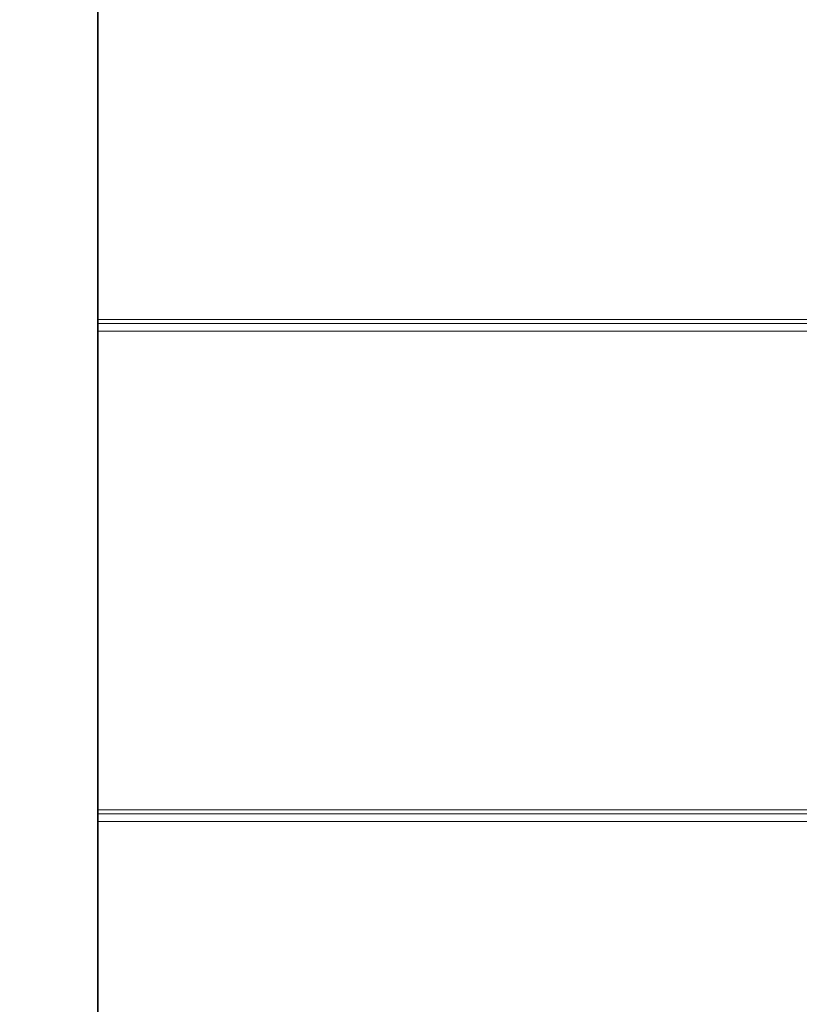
# Model space of a CAD drawing. Header units: millimetres. Extents: x -12989 to 402831, y -50461 to 30884.
# Tile 96 of 175: x 381893 to 382895, y -44946 to -43681. Entities that reach past the tile are written whole.
import ezdxf

# ---------------------------------------------------------------- set-up
doc = ezdxf.new("R2010")
doc.units = ezdxf.units.MM
doc.header["$MEASUREMENT"] = 0
doc.linetypes.add('Wipeout_Contour', pattern=[1000, 0, -1000])
for name, color, linetype in [('AS_Belki.Import IFC', 7, 'Continuous'), ('Nowe_A__SCIANY', 7, 'Continuous'), ('Nowe_Drzwi Archicad', 7, 'Continuous')]:
    doc.layers.add(name, color=color, linetype=linetype)
for name, color, linetype, lineweight in [('AS_Belki.Import IFC_Nr_pióra__88', 7, 'Continuous', 13), ('Nowe_A__SCIANY_Nr_pióra__87', 7, 'Continuous', 13), ('Nowe_Drzwi Archicad_Nr_pióra__81', 7, 'Continuous', 13)]:
    doc.layers.add(name, color=color, linetype=linetype, lineweight=lineweight)

# ---------------------------------------------------------------- blocks, each defined once
blk = doc.blocks.new('ElemPrzekroju_2_1', base_point=(362576.7, -45960.6))
at = {"color": 254, "linetype": 'Wipeout_Contour', "lineweight": 0, "ltscale": 1538149.739194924}
blk.add_wipeout([(381993.4, -43680.6), (381992.6, -43680.6), (381992.6, -44640.6), (381993.4, -44640.6)], dxfattribs=at).dxf.layer = 'Nowe_A__SCIANY'
at = {"color": 254, "linetype": 'Wipeout_Contour', "lineweight": 0, "ltscale": 1538374.877152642}
blk.add_wipeout([(381993.4, -44640.6), (381992.6, -44640.6), (381992.6, -44660.6), (381993.4, -44660.6)], dxfattribs=at).dxf.layer = 'Nowe_A__SCIANY'
at = {"layer": 'Nowe_A__SCIANY_Nr_pióra__87', "color": 7, "linetype": 'Continuous', "lineweight": 13}
blk.add_line((381993.4, -44640.6), (381992.6, -44640.6), dxfattribs=at)
at = {"color": 254, "linetype": 'Wipeout_Contour', "lineweight": 0, "ltscale": 1538384.167029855}
blk.add_wipeout([(381992.6, -44660.6), (381992.6, -44680.6), (381993.4, -44680.6), (381993.4, -44660.6)], dxfattribs=at).dxf.layer = 'Nowe_A__SCIANY'
at = {"layer": 'Nowe_A__SCIANY_Nr_pióra__87', "color": 7, "linetype": 'Continuous', "lineweight": 13}
blk.add_line((381992.6, -44660.6), (381993.4, -44660.6), dxfattribs=at)
at = {"color": 254, "linetype": 'Wipeout_Contour', "lineweight": 0, "ltscale": 1538614.232632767}
blk.add_wipeout([(381992.6, -44680.6), (381992.6, -45640.6), (381993.4, -45640.6), (381993.4, -44680.6)], dxfattribs=at).dxf.layer = 'Nowe_A__SCIANY'
at = {"layer": 'Nowe_A__SCIANY_Nr_pióra__87', "color": 7, "linetype": 'Continuous', "lineweight": 13}
blk.add_line((381993.4, -44680.6), (381992.6, -44680.6), dxfattribs=at)
blk = doc.blocks.new('ElemPrzekroju_5_1', base_point=(362576.7, -45960.6))
at = {"color": 254, "linetype": 'Wipeout_Contour', "lineweight": 0, "ltscale": 1544567.15678579}
blk.add_wipeout([(385242.6, -44070.8), (381993.4, -44070.8), (381993.4, -44080.8), (385242.6, -44080.8)], dxfattribs=at).dxf.layer = 'Nowe_Drzwi Archicad'
at = {"color": 254, "linetype": 'Wipeout_Contour', "lineweight": 0, "ltscale": 1544856.787164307}
blk.add_wipeout([(385242.6, -44700.7), (381993.4, -44700.7), (381993.4, -44710.7), (385242.6, -44710.7)], dxfattribs=at).dxf.layer = 'Nowe_Drzwi Archicad'
at = {"color": 254, "linetype": 'Wipeout_Contour', "lineweight": 0, "ltscale": 1544563.755424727}
blk.add_wipeout([(381993.4, -44065.9), (381993.4, -44070.8), (385242.6, -44070.8), (385242.6, -44065.9)], dxfattribs=at).dxf.layer = 'Nowe_Drzwi Archicad'
at = {"color": 254, "linetype": 'Wipeout_Contour', "lineweight": 0, "ltscale": 1544853.337809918}
blk.add_wipeout([(381993.4, -44695.8), (381993.4, -44700.7), (385242.6, -44700.7), (385242.6, -44695.8)], dxfattribs=at).dxf.layer = 'Nowe_Drzwi Archicad'
at = {"color": 254, "linetype": 'Wipeout_Contour', "lineweight": 0, "ltscale": 1545002.463640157}
blk.add_wipeout([(385242.6, -44710.7), (381993.4, -44710.7), (381993.4, -45325.7), (385242.6, -45325.7)], dxfattribs=at).dxf.layer = 'Nowe_Drzwi Archicad'
at = {"layer": 'Nowe_Drzwi Archicad_Nr_pióra__81', "color": 7, "linetype": 'Continuous', "lineweight": 13}
for p, q in [((381993.4, -45325.7), (381993.4, -44710.7)), ((381993.4, -44710.7), (385242.6, -44710.7))]:
    blk.add_line(p, q, dxfattribs=at)
at = {"color": 254, "linetype": 'Wipeout_Contour', "lineweight": 0, "ltscale": 1544423.235567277}
blk.add_wipeout([(385242.6, -43450.9), (381993.4, -43450.9), (381993.4, -44065.9), (385242.6, -44065.9)], dxfattribs=at).dxf.layer = 'Nowe_Drzwi Archicad'
at = {"color": 254, "linetype": 'Wipeout_Contour', "lineweight": 0, "ltscale": 1544710.82183018}
blk.add_wipeout([(385242.6, -44080.8), (381993.4, -44080.8), (381993.4, -44695.8), (385242.6, -44695.8)], dxfattribs=at).dxf.layer = 'Nowe_Drzwi Archicad'
at = {"layer": 'Nowe_Drzwi Archicad_Nr_pióra__81', "color": 7, "linetype": 'Continuous', "lineweight": 13}
for p, q in [((381993.4, -44065.9), (381993.4, -43450.9)), ((381993.4, -44070.9), (381993.4, -44065.9)), ((381993.4, -44065.9), (385242.6, -44065.9)), ((381993.4, -44070.8), (385242.6, -44070.8)), ((381993.4, -44080.8), (381993.4, -44070.9)), ((381993.4, -44070.9), (385242.6, -44070.9)), ((381993.4, -44695.8), (381993.4, -44080.8)), ((381993.4, -44080.8), (385242.6, -44080.8)), ((381993.4, -44700.8), (381993.4, -44695.8)), ((381993.4, -44695.8), (385242.6, -44695.8)), ((381993.4, -44700.7), (385242.6, -44700.7)), ((381993.4, -44710.7), (381993.4, -44700.8)), ((381993.4, -44700.8), (385242.6, -44700.8))]:
    blk.add_line(p, q, dxfattribs=at)
blk = doc.blocks.new('ElemPrzekroju_236_1', base_point=(362576.7, -45960.6))
at = {"color": 254, "linetype": 'Wipeout_Contour', "lineweight": 0, "ltscale": 1537805.646326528}
blk.add_wipeout([(381892.6, -41960.6), (381892.6, -45660.6), (381992.6, -45660.6), (381992.6, -41960.6)], dxfattribs=at).dxf.layer = 'AS_Belki.Import IFC'
at = {"layer": 'AS_Belki.Import IFC_Nr_pióra__88', "color": 7, "linetype": 'Continuous', "lineweight": 13}
blk.add_line((381992.6, -45660.6), (381992.6, -41960.6), dxfattribs=at)

msp = doc.modelspace()

# ---------------------------------------------------------------- block references
at = {"layer": 'Nowe_A__SCIANY', "lineweight": 0}
msp.add_blockref('ElemPrzekroju_2_1', (362576.7, -45960.6), dxfattribs=at)

# ---------------------------------------------------------------- next in the draw order: block references
at = {"layer": 'Nowe_Drzwi Archicad', "lineweight": 0}
msp.add_blockref('ElemPrzekroju_5_1', (362576.7, -45960.6), dxfattribs=at)

# ---------------------------------------------------------------- next in the draw order: block references
at = {"layer": 'AS_Belki.Import IFC', "lineweight": 0}
msp.add_blockref('ElemPrzekroju_236_1', (362576.7, -45960.6), dxfattribs=at)

doc.saveas('drawing.dxf')
